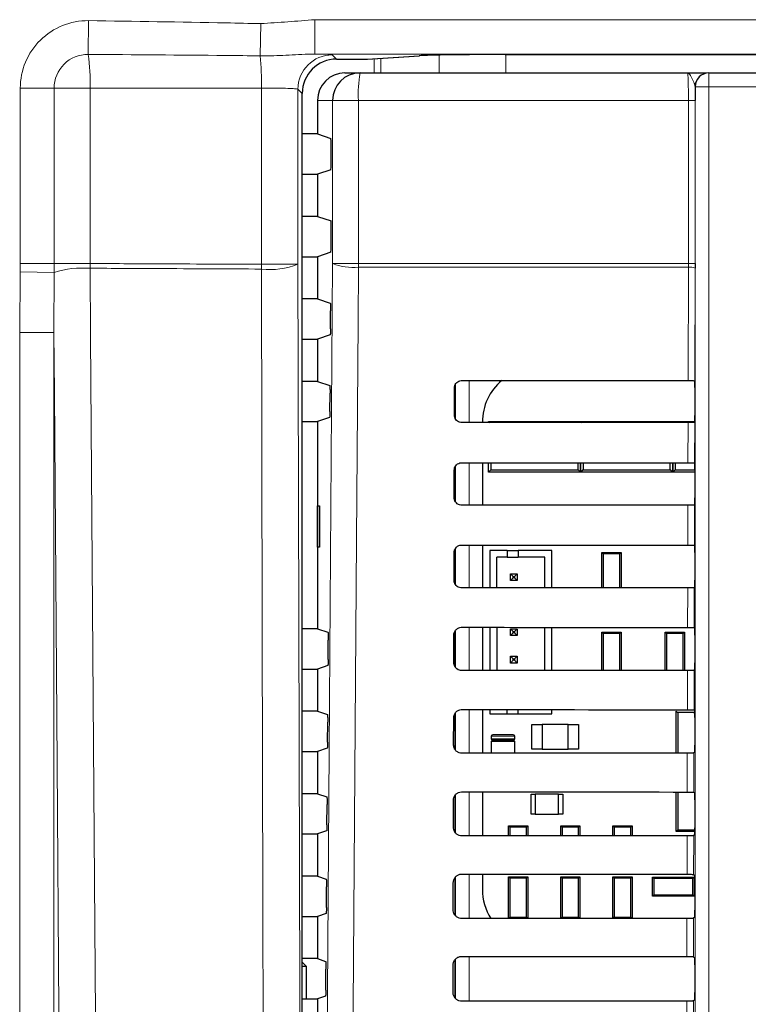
# Paper-space layout 'Blatt3' of a CAD drawing. Header units: millimetres. Extents: x 5 to 418, y 2 to 292.
# Tile 25 of 54: x 98 to 111, y 174 to 192. Entities that reach past the tile are written whole.
import ezdxf

# ---------------------------------------------------------------- set-up
doc = ezdxf.new("R2010")
doc.units = ezdxf.units.MM

psp = doc.layouts.new('Blatt3')

# ---------------------------------------------------------------- linework, layer by layer
at = {"color": 7, "linetype": 'Continuous', "lineweight": 18}
for p, q in [((99.0915, 190.9245), (99.0984, 191.539)), ((102.2167, 190.899), (102.2298, 191.4842)), ((103.2151, 191.5563), (118.582, 191.5563)), ((103.2151, 190.9314), (103.2151, 191.5563)), ((118.582, 190.9314), (103.2151, 190.9314)), ((103.5316, 190.9172), (103.6093, 190.8396)), ((105.4781, 190.5873), (105.4781, 190.9128)), ((106.6855, 190.922), (106.6855, 190.5873)), ((104.1657, 190.8396), (105.109, 190.901)), ((104.1738, 190.8398), (104.1657, 190.8396)), ((104.2907, 190.5873), (104.2907, 190.8474)), ((104.4114, 190.8553), (104.4114, 190.5873)), ((110.3823, 190.5873), (110.3823, 190.3373)), ((97.8556, 187.1216), (97.8556, 190.3101)), ((98.4701, 190.3101), (97.8556, 190.3101)), ((98.4701, 190.3101), (98.4701, 187.1216)), ((99.1261, 190.3101), (98.4701, 190.3101)), ((99.1261, 190.3101), (99.1261, 187.1216)), ((102.2427, 187.1071), (102.2427, 190.3137)), ((102.9067, 190.2923), (102.9067, 187.1071)), ((102.9844, 190.2147), (102.9067, 190.2923)), ((110.1323, 190.3373), (110.1298, 190.3373)), ((110.1323, 169.4203), (110.1323, 190.3373)), ((110.1323, 190.3373), (110.3823, 190.3373)), ((126.1409, 190.3373), (110.3823, 190.3373)), ((110.3823, 190.3373), (110.3823, 169.4203)), ((103.5365, 190.0873), (103.2616, 190.0873)), ((103.5365, 187.1207), (103.5365, 190.0873)), ((104.0073, 190.0873), (103.5365, 190.0873)), ((110.0098, 190.0873), (104.0073, 190.0873)), ((104.0073, 190.0873), (104.0073, 187.1207)), ((110.1307, 190.0873), (110.0098, 190.0873)), ((110.0098, 187.1207), (110.0098, 190.0873)), ((110.1307, 190.0873), (110.1307, 187.1207)), ((97.8449, 185.8651), (97.8543, 186.9705)), ((97.8543, 186.9705), (97.8556, 187.1216)), ((98.4698, 186.9599), (97.8543, 186.9705)), ((98.4701, 187.1216), (97.8556, 187.1216)), ((98.4701, 187.1216), (98.4698, 186.9599)), ((99.1261, 187.1216), (98.4701, 187.1216)), ((99.1267, 187.0355), (99.1261, 187.1216)), ((102.9067, 187.1071), (102.2427, 187.1071)), ((104.0073, 187.1207), (103.5365, 187.1207)), ((104.0073, 187.1207), (110.0098, 187.1207)), ((110.0097, 187.0543), (104.0075, 187.0543)), ((110.0049, 184.9916), (110.0097, 187.0543)), ((110.0097, 187.0543), (110.0098, 187.1207)), ((110.1307, 187.1207), (110.0098, 187.1207)), ((110.1306, 187.0378), (110.1258, 184.9893)), ((98.4698, 186.9599), (98.469, 185.8651)), ((97.8449, 133.6666), (97.8449, 185.8651)), ((98.469, 185.8651), (97.8449, 185.8651)), ((98.469, 185.8651), (98.469, 133.6666)), ((106.0225, 184.9944), (106.0225, 184.2285)), ((105.7726, 184.295), (105.7726, 184.9278)), ((110.0014, 183.4951), (110.0031, 184.2313)), ((110.124, 184.2335), (110.1223, 183.4929)), ((105.7726, 182.7889), (105.7726, 183.4337)), ((106.0225, 183.4979), (106.0225, 182.725)), ((109.9979, 181.9986), (109.9996, 182.7278)), ((110.1205, 182.73), (110.1188, 181.9964)), ((106.0225, 182.0014), (106.0225, 181.2215)), ((105.7726, 181.2828), (105.7726, 181.9395)), ((109.9944, 180.5021), (109.9961, 181.2243)), ((110.117, 181.2265), (110.1153, 180.4999)), ((105.7726, 179.7766), (105.7726, 180.4452)), ((106.0225, 180.5049), (106.0225, 179.7179)), ((109.9909, 179.0056), (109.9926, 179.7208)), ((110.1135, 179.723), (110.1118, 179.0034)), ((105.7726, 178.2702), (105.7726, 178.9508)), ((106.0225, 179.0084), (106.0225, 178.2144)), ((106.4241, 178.5249), (106.8491, 178.5249)), ((106.8491, 178.4749), (106.4241, 178.4749)), ((106.4241, 178.4249), (106.8491, 178.4249)), ((109.9874, 177.5091), (109.9891, 178.2173)), ((110.11, 178.2195), (110.1083, 177.5069)), ((106.0225, 177.5119), (106.0225, 176.7109)), ((105.7726, 176.7638), (105.7726, 177.4564)), ((109.9839, 176.0126), (109.9856, 176.7138)), ((110.1065, 176.7159), (110.1048, 176.0104)), ((105.7726, 175.2574), (105.7726, 175.9619)), ((106.0225, 176.0154), (106.0225, 175.2074)), ((109.9804, 174.5161), (109.982, 175.2103)), ((110.1029, 175.2124), (110.1013, 174.5139)), ((105.7726, 173.7529), (105.7726, 174.4673)), ((106.0225, 174.5189), (106.0225, 173.7039)), ((109.9769, 173.0196), (109.9785, 173.7067)), ((110.0994, 173.7089), (110.0978, 173.0174))]:
    psp.add_line(p, q, dxfattribs=at)
at = {"color": 7, "linetype": 'Continuous', "lineweight": 25}
for p, q in [((106.6786, 190.922), (128.3398, 190.922)), ((103.6093, 190.8396), (104.1657, 190.8396)), ((104.1738, 190.8398), (105.1171, 190.9013)), ((105.1171, 190.9013), (105.109, 190.901)), ((103.7623, 190.5873), (104.0358, 190.5873)), ((104.0358, 190.5873), (109.9948, 190.5873)), ((110.3797, 190.5873), (110.3823, 190.5873)), ((110.3823, 190.5873), (126.1409, 190.5873)), ((102.9844, 138.135), (102.9844, 190.2147)), ((103.2616, 190.0873), (103.2616, 189.4786)), ((103.2616, 189.4786), (102.9844, 189.4786)), ((103.2616, 189.4786), (103.5041, 189.3979)), ((103.5105, 188.9518), (103.5105, 189.2729)), ((103.5041, 188.8268), (103.2616, 188.7461)), ((102.9844, 188.7461), (103.2616, 188.7461)), ((103.2616, 188.7461), (103.2616, 187.9786)), ((103.2616, 187.9786), (102.9844, 187.9786)), ((103.2616, 187.9786), (103.5105, 187.8957)), ((103.5105, 187.4518), (103.5105, 187.8957)), ((103.5041, 187.3268), (103.2616, 187.2461)), ((102.9844, 187.2461), (103.2616, 187.2461)), ((103.2616, 187.2461), (103.2616, 186.4786)), ((110.1307, 187.1207), (110.1306, 187.0378)), ((103.2616, 186.4786), (102.9844, 186.4786)), ((103.2616, 186.4786), (103.4945, 186.401)), ((103.4986, 185.9313), (103.501, 186.2595)), ((102.9844, 185.7461), (103.2616, 185.7461)), ((103.4922, 185.8229), (103.2616, 185.7461)), ((103.2616, 185.7461), (103.2616, 184.9786)), ((103.2616, 184.9786), (102.9844, 184.9786)), ((103.2616, 184.9786), (103.484, 184.9045)), ((105.7528, 184.3623), (105.754, 184.8623)), ((105.7616, 184.9002), (105.7616, 184.3192)), ((110.1256, 184.9895), (110.1258, 184.9893)), ((110.1279, 184.8645), (110.1279, 184.3602)), ((103.488, 184.4278), (103.4904, 184.763)), ((103.4816, 184.3194), (103.2616, 184.2461)), ((102.9844, 184.2461), (103.2616, 184.2461)), ((103.2616, 184.2461), (103.2616, 180.4786)), ((106.2621, 184.2373), (106.2621, 184.2287)), ((106.3741, 184.2288), (106.3741, 184.2499)), ((106.3741, 184.2499), (106.3951, 184.2288)), ((106.3741, 184.2499), (106.8241, 184.2499)), ((106.8241, 184.2499), (107.5991, 184.2499)), ((107.5991, 184.2499), (108.0491, 184.2499)), ((108.0293, 184.2301), (108.0491, 184.2499)), ((108.0491, 184.2499), (108.0491, 184.2301)), ((108.0491, 184.2301), (108.0491, 184.2499)), ((108.0491, 184.2499), (108.0688, 184.2301)), ((108.0491, 184.2499), (108.4991, 184.2499)), ((108.4991, 184.2499), (109.2741, 184.2499)), ((109.2741, 184.2499), (109.7241, 184.2499)), ((109.7054, 184.2312), (109.7241, 184.2499)), ((109.7241, 184.2499), (109.7428, 184.2312)), ((109.7241, 184.2499), (110.1267, 184.2499)), ((109.7241, 184.2312), (109.7241, 184.2499)), ((109.7241, 184.2499), (109.7241, 184.2312)), ((110.1257, 184.2352), (110.124, 184.2335)), ((105.7616, 183.4116), (105.7616, 182.806)), ((106.2621, 183.4977), (106.2621, 182.7252)), ((106.3741, 183.3249), (106.3741, 183.4976)), ((106.4182, 183.4976), (106.4182, 183.3689)), ((108.005, 183.3689), (108.005, 183.4964)), ((108.0491, 183.4963), (108.0491, 183.3249)), ((108.0491, 183.3249), (108.0491, 183.4963)), ((108.0932, 183.4963), (108.0932, 183.3689)), ((109.68, 183.3689), (109.68, 183.4953)), ((109.7241, 183.3249), (109.7241, 183.4952)), ((109.7241, 183.4952), (109.7241, 183.3249)), ((109.7682, 183.4952), (109.7682, 183.3689)), ((110.1223, 183.4929), (110.1257, 183.4895)), ((105.7493, 182.8623), (105.7505, 183.3623)), ((106.4182, 183.3689), (106.3741, 183.3249)), ((107.0991, 183.3249), (106.3741, 183.3249)), ((106.4182, 183.3689), (108.005, 183.3689)), ((107.3241, 183.3249), (107.0991, 183.3249)), ((108.0491, 183.3249), (107.3241, 183.3249)), ((108.0491, 183.3249), (108.005, 183.3689)), ((108.0932, 183.3689), (108.0491, 183.3249)), ((108.7741, 183.3249), (108.0491, 183.3249)), ((108.0932, 183.3689), (109.68, 183.3689)), ((108.9991, 183.3249), (108.7741, 183.3249)), ((109.7241, 183.3249), (108.9991, 183.3249)), ((109.7241, 183.3249), (109.68, 183.3689)), ((109.7682, 183.3689), (109.7241, 183.3249)), ((110.1279, 183.3249), (109.7241, 183.3249)), ((109.7682, 183.3689), (110.1279, 183.3689)), ((110.1279, 183.3645), (110.1279, 182.8602)), ((103.2629, 182.7124), (103.3009, 182.713)), ((103.2629, 181.9623), (103.2629, 182.7124)), ((103.3009, 182.713), (103.3009, 181.9617)), ((110.1257, 182.7352), (110.1205, 182.73)), ((103.3009, 181.9617), (103.2629, 181.9623)), ((106.2621, 182.0012), (106.2621, 181.2217)), ((110.1188, 181.9964), (110.1257, 181.9895)), ((105.7458, 181.3623), (105.747, 181.8623)), ((105.7616, 181.9226), (105.7616, 181.299)), ((106.7099, 181.9043), (106.3974, 181.9043)), ((106.3974, 181.9043), (106.3974, 181.2218)), ((106.5224, 181.2219), (106.5224, 181.7793)), ((106.7099, 181.7793), (106.5224, 181.7793)), ((106.7099, 181.9043), (106.7099, 181.7793)), ((106.7099, 181.9043), (106.9099, 181.9043)), ((106.7099, 181.7793), (106.9099, 181.7793)), ((106.9099, 181.9043), (106.9099, 181.7793)), ((107.5224, 181.9043), (106.9099, 181.9043)), ((107.3974, 181.7793), (106.9099, 181.7793)), ((107.3974, 181.2226), (107.3974, 181.7793)), ((107.5224, 181.2227), (107.5224, 181.9043)), ((108.4608, 181.8431), (108.4366, 181.8674)), ((108.4366, 181.8674), (108.7866, 181.8674)), ((108.4366, 181.2233), (108.4366, 181.8674)), ((108.7624, 181.8431), (108.4608, 181.8431)), ((108.4608, 181.8431), (108.4608, 181.2233)), ((108.7866, 181.8674), (108.7624, 181.8431)), ((108.7624, 181.2235), (108.7624, 181.8431)), ((108.7866, 181.8674), (108.7866, 181.2236)), ((110.1279, 181.8645), (110.1279, 181.3602)), ((106.7724, 181.3543), (106.7724, 181.4793)), ((106.7724, 181.4793), (106.8224, 181.4293)), ((106.7724, 181.4793), (106.8974, 181.4793)), ((106.8224, 181.4043), (106.8224, 181.4293)), ((106.8224, 181.4293), (106.8474, 181.4293)), ((106.8974, 181.4793), (106.8474, 181.4293)), ((106.8474, 181.4293), (106.8474, 181.4043)), ((106.8974, 181.4793), (106.8974, 181.3543)), ((106.7724, 181.3543), (106.8224, 181.4043)), ((106.8974, 181.3543), (106.7724, 181.3543)), ((106.8474, 181.4043), (106.8224, 181.4043)), ((106.8974, 181.3543), (106.8474, 181.4043)), ((110.1257, 181.2352), (110.117, 181.2265)), ((103.2616, 180.4786), (102.9844, 180.4786)), ((103.2616, 180.4786), (103.4524, 180.4151)), ((105.7423, 179.8623), (105.7435, 180.3623)), ((105.7616, 180.431), (105.7616, 179.7929)), ((106.2621, 180.5047), (106.2621, 179.7181)), ((106.3974, 180.5046), (106.3974, 179.7183)), ((106.5224, 180.5045), (106.5224, 179.7184)), ((106.7724, 180.4793), (106.8224, 180.4293)), ((106.7724, 180.4793), (106.8974, 180.4793)), ((106.7724, 180.3543), (106.7724, 180.4793)), ((106.7724, 180.3543), (106.8224, 180.4043)), ((106.8974, 180.3543), (106.7724, 180.3543)), ((106.8224, 180.4293), (106.8474, 180.4293)), ((106.8224, 180.4043), (106.8224, 180.4293)), ((106.8474, 180.4043), (106.8224, 180.4043)), ((106.8974, 180.4793), (106.8474, 180.4293)), ((106.8474, 180.4293), (106.8474, 180.4043)), ((106.8974, 180.3543), (106.8474, 180.4043)), ((106.8974, 180.4793), (106.8974, 180.3543)), ((107.3974, 179.7191), (107.3974, 180.5038)), ((107.5224, 179.7192), (107.5224, 180.5037)), ((108.4608, 180.3931), (108.4366, 180.4174)), ((108.4366, 180.4174), (108.7866, 180.4174)), ((108.4366, 179.7198), (108.4366, 180.4174)), ((108.4608, 180.3931), (108.4608, 179.7198)), ((108.7624, 180.3931), (108.4608, 180.3931)), ((108.7866, 180.4174), (108.7624, 180.3931)), ((108.7624, 179.72), (108.7624, 180.3931)), ((108.7866, 180.4174), (108.7866, 179.7201)), ((109.6108, 180.3931), (109.5866, 180.4174)), ((109.5866, 180.4174), (109.9366, 180.4174)), ((109.5866, 179.7206), (109.5866, 180.4174)), ((109.9124, 180.3931), (109.6108, 180.3931)), ((109.6108, 180.3931), (109.6108, 179.7206)), ((109.9366, 180.4174), (109.9124, 180.3931)), ((109.9124, 179.7208), (109.9124, 180.3931)), ((109.9366, 180.4174), (109.9366, 179.7208)), ((110.1153, 180.4999), (110.1257, 180.4895)), ((110.1279, 180.3645), (110.1279, 179.8602)), ((103.4563, 179.9172), (103.4588, 180.2735)), ((103.4499, 179.8088), (103.2616, 179.7461)), ((106.7724, 179.9793), (106.8224, 179.9293)), ((106.7724, 179.8543), (106.7724, 179.9793)), ((106.7724, 179.9793), (106.8974, 179.9793)), ((106.7724, 179.8543), (106.8224, 179.9043)), ((106.8974, 179.8543), (106.7724, 179.8543)), ((106.8224, 179.9043), (106.8224, 179.9293)), ((106.8224, 179.9293), (106.8474, 179.9293)), ((106.8474, 179.9043), (106.8224, 179.9043)), ((106.8974, 179.9793), (106.8474, 179.9293)), ((106.8474, 179.9293), (106.8474, 179.9043)), ((106.8974, 179.8543), (106.8474, 179.9043)), ((106.8974, 179.9793), (106.8974, 179.8543)), ((102.9844, 179.7461), (103.2616, 179.7461)), ((103.2616, 179.7461), (103.2616, 178.9786)), ((110.1257, 179.7352), (110.1135, 179.723)), ((103.2616, 178.9786), (102.9844, 178.9786)), ((103.2616, 178.9786), (103.4418, 178.9186)), ((105.7616, 178.9368), (105.7616, 178.2867)), ((106.2621, 179.0082), (106.2621, 178.2146)), ((106.3974, 179.0081), (106.3974, 178.9293)), ((106.3974, 178.9293), (106.7099, 178.9293)), ((106.7099, 178.9293), (106.7099, 179.0078)), ((106.7099, 178.9293), (106.9099, 178.9293)), ((106.9099, 178.9293), (106.9099, 179.0077)), ((106.9099, 178.9293), (107.5224, 178.9293)), ((107.5224, 178.9293), (107.5224, 179.0072)), ((109.7866, 178.2172), (109.7866, 178.9811)), ((109.7866, 178.9811), (109.8141, 178.9535)), ((109.8141, 178.9535), (109.8141, 178.2172)), ((110.1216, 178.9535), (109.8141, 178.9535)), ((110.1118, 179.0034), (110.1257, 178.9895)), ((110.1277, 178.909), (110.1216, 178.9535)), ((110.1222, 178.9681), (110.1269, 178.9681)), ((103.4457, 178.4137), (103.4482, 178.777)), ((105.7388, 178.3623), (105.7399, 178.8623)), ((107.1616, 178.7374), (107.3516, 178.7374)), ((107.1616, 178.2874), (107.1616, 178.7374)), ((107.8216, 178.7374), (107.3516, 178.7374)), ((107.3516, 178.7374), (107.3516, 178.2874)), ((107.8216, 178.2874), (107.8216, 178.7374)), ((107.8216, 178.7374), (108.0116, 178.7374)), ((108.0116, 178.7374), (108.0116, 178.2874)), ((110.1279, 178.8645), (110.1279, 178.3602)), ((106.8241, 178.5499), (106.4491, 178.5499)), ((106.4241, 178.5249), (106.4241, 178.4749)), ((106.4241, 178.4249), (106.4241, 178.2148)), ((106.8241, 178.4499), (106.4491, 178.4499)), ((106.4491, 178.4499), (106.8241, 178.4499)), ((106.8491, 178.4749), (106.8491, 178.5249)), ((106.8491, 178.2151), (106.8491, 178.4249)), ((102.9844, 178.2461), (103.2616, 178.2461)), ((103.4393, 178.3052), (103.2616, 178.2461)), ((103.2616, 178.2461), (103.2616, 177.4786)), ((107.3516, 178.2874), (107.1616, 178.2874)), ((107.3516, 178.2874), (107.8216, 178.2874)), ((108.0116, 178.2874), (107.8216, 178.2874)), ((110.1257, 178.2352), (110.11, 178.2195)), ((103.2616, 177.4786), (102.9844, 177.4786)), ((103.2616, 177.4786), (103.4313, 177.4221)), ((106.2621, 177.5117), (106.2621, 176.7111)), ((109.7866, 176.7936), (109.7866, 177.5092)), ((109.8141, 177.5092), (109.8141, 176.8212)), ((110.1083, 177.5069), (110.1257, 177.4895)), ((105.7353, 176.8623), (105.7364, 177.3623)), ((105.7616, 177.4425), (105.7616, 176.7805)), ((107.1491, 177.4686), (107.2241, 177.4686)), ((107.1491, 177.1061), (107.1491, 177.4686)), ((107.6491, 177.4686), (107.2241, 177.4686)), ((107.2241, 177.4686), (107.2241, 177.1061)), ((107.6491, 177.1061), (107.6491, 177.4686)), ((107.6491, 177.4686), (107.7241, 177.4686)), ((107.7241, 177.4686), (107.7241, 177.1061)), ((110.1279, 177.3645), (110.1279, 176.8602)), ((103.4351, 176.9101), (103.4377, 177.2805)), ((107.2241, 177.1061), (107.1491, 177.1061)), ((107.2241, 177.1061), (107.6491, 177.1061)), ((107.7241, 177.1061), (107.6491, 177.1061)), ((103.4287, 176.8017), (103.2616, 176.7461)), ((106.7608, 176.8681), (106.7366, 176.8924)), ((106.7366, 176.8924), (107.0866, 176.8924)), ((106.7366, 176.7115), (106.7366, 176.8924)), ((107.0624, 176.8681), (106.7608, 176.8681)), ((106.7608, 176.8681), (106.7608, 176.7115)), ((107.0866, 176.8924), (107.0624, 176.8681)), ((107.0624, 176.7118), (107.0624, 176.8681)), ((107.0866, 176.8924), (107.0866, 176.7118)), ((107.6866, 176.7122), (107.6866, 176.8924)), ((107.7108, 176.8681), (107.6866, 176.8924)), ((107.6866, 176.8924), (108.0366, 176.8924)), ((107.7108, 176.8681), (107.7108, 176.7123)), ((108.0124, 176.8681), (107.7108, 176.8681)), ((108.0366, 176.8924), (108.0124, 176.8681)), ((108.0124, 176.7125), (108.0124, 176.8681)), ((108.0366, 176.8924), (108.0366, 176.7125)), ((108.6608, 176.8681), (108.6366, 176.8924)), ((108.6366, 176.8924), (108.9866, 176.8924)), ((108.6366, 176.7129), (108.6366, 176.8924)), ((108.6608, 176.8681), (108.6608, 176.7129)), ((108.9624, 176.8681), (108.6608, 176.8681)), ((108.9866, 176.8924), (108.9624, 176.8681)), ((108.9624, 176.7131), (108.9624, 176.8681)), ((108.9866, 176.8924), (108.9866, 176.7132)), ((109.8141, 176.8212), (109.7866, 176.7936)), ((110.1275, 176.7936), (109.7866, 176.7936)), ((109.8141, 176.8212), (110.1278, 176.8212)), ((102.9844, 176.7461), (103.2616, 176.7461)), ((103.2616, 176.7461), (103.2616, 175.9786)), ((110.1257, 176.7352), (110.1065, 176.7159)), ((103.2616, 175.9786), (102.9844, 175.9786)), ((103.2616, 175.9786), (103.4207, 175.9256)), ((105.7317, 175.3623), (105.7329, 175.8623)), ((105.7616, 175.9481), (105.7616, 175.2742)), ((106.2621, 176.0152), (106.2621, 175.7373)), ((106.7366, 175.208), (106.7366, 175.9674)), ((106.7608, 175.9431), (106.7366, 175.9674)), ((106.7366, 175.9674), (107.0866, 175.9674)), ((106.7608, 175.9431), (106.7608, 175.2316)), ((107.0624, 175.9431), (106.7608, 175.9431)), ((107.0866, 175.9674), (107.0624, 175.9431)), ((107.0624, 175.2316), (107.0624, 175.9431)), ((107.0866, 175.9674), (107.0866, 175.2083)), ((107.6866, 175.2087), (107.6866, 175.9674)), ((107.7108, 175.9431), (107.6866, 175.9674)), ((107.6866, 175.9674), (108.0366, 175.9674)), ((107.7108, 175.9431), (107.7108, 175.2316)), ((108.0124, 175.9431), (107.7108, 175.9431)), ((108.0366, 175.9674), (108.0124, 175.9431)), ((108.0124, 175.2316), (108.0124, 175.9431)), ((108.0366, 175.9674), (108.0366, 175.209)), ((108.6366, 175.2094), (108.6366, 175.9674)), ((108.6608, 175.9431), (108.6366, 175.9674)), ((108.6366, 175.9674), (108.9866, 175.9674)), ((108.6608, 175.9431), (108.6608, 175.2316)), ((108.9624, 175.9431), (108.6608, 175.9431)), ((108.9866, 175.9674), (108.9624, 175.9431)), ((108.9624, 175.2316), (108.9624, 175.9431)), ((108.9866, 175.9674), (108.9866, 175.2096)), ((109.3566, 175.9624), (109.3808, 175.9381)), ((109.3566, 175.6124), (109.3566, 175.9624)), ((109.3566, 175.9624), (110.1166, 175.9624)), ((109.3808, 175.9381), (109.3808, 175.6366)), ((110.0923, 175.9381), (109.3808, 175.9381)), ((110.0923, 175.9381), (110.1166, 175.9624)), ((110.0923, 175.6366), (110.0923, 175.9381)), ((110.1048, 176.0104), (110.1257, 175.9895)), ((110.1166, 175.9624), (110.1166, 175.6124)), ((110.1279, 175.8645), (110.1279, 175.3602)), ((103.4245, 175.4066), (103.4271, 175.784)), ((109.3808, 175.6366), (109.3566, 175.6124)), ((110.1166, 175.6124), (109.3566, 175.6124)), ((109.3808, 175.6366), (110.0923, 175.6366)), ((110.1166, 175.6124), (110.0923, 175.6366)), ((102.9844, 175.2461), (103.2616, 175.2461)), ((103.4181, 175.2982), (103.2616, 175.2461)), ((103.2616, 175.2461), (103.2616, 174.4786)), ((106.7372, 175.208), (106.7608, 175.2316)), ((106.7608, 175.2316), (107.0624, 175.2316)), ((107.0624, 175.2316), (107.0857, 175.2083)), ((107.688, 175.2087), (107.7108, 175.2316)), ((107.7108, 175.2316), (108.0124, 175.2316)), ((108.0124, 175.2316), (108.035, 175.209)), ((108.6387, 175.2094), (108.6608, 175.2316)), ((108.6608, 175.2316), (108.9624, 175.2316)), ((108.9624, 175.2316), (108.9843, 175.2096)), ((110.1257, 175.2352), (110.1029, 175.2124)), ((103.2616, 174.4786), (102.9844, 174.4786)), ((103.2616, 174.4786), (103.4102, 174.4291)), ((105.7616, 174.4537), (105.7616, 173.7678)), ((110.1013, 174.5139), (110.1257, 174.4895)), ((103.0634, 174.3373), (102.9844, 174.4163)), ((103.0634, 174.3373), (102.9844, 174.3373)), ((103.0634, 173.7461), (103.0634, 174.3373)), ((103.4139, 173.9031), (103.4166, 174.2876)), ((105.7282, 173.8623), (105.7294, 174.3623)), ((110.1279, 174.3645), (110.1279, 173.8602)), ((102.9844, 173.7461), (103.2616, 173.7461)), ((103.4075, 173.7947), (103.2616, 173.7461)), ((103.2616, 173.7461), (103.2616, 172.9786)), ((110.1257, 173.7352), (110.0994, 173.7089))]:
    psp.add_line(p, q, dxfattribs=at)
at = {"color": 7, "linetype": 'Continuous', "lineweight": 18, "flags": 128}
for points in [[(99.1267, 187.0355), (99.1357, 185.7974), (99.1719, 180.8452), (99.208, 175.8929), (99.2557, 169.359)], [(102.2858, 169.3418), (102.2828, 170.5798), (102.2707, 175.532), (102.2586, 180.4842), (102.2427, 187.021)], [(102.9067, 187.1071), (102.9116, 185.1137), (102.928, 178.3675), (102.9389, 173.87), (102.9497, 169.4279)], [(103.4119, 169.4299), (103.4742, 178.2721), (103.5365, 187.1207)], [(104.0075, 187.0543), (104.0005, 186.0633), (103.9725, 182.099), (103.8824, 169.3636)], [(98.5898, 169.2729), (98.5589, 173.5239), (98.5261, 178.0214), (98.477, 184.7678), (98.469, 185.8651)]]:
    psp.add_lwpolyline(points, dxfattribs=at)
at = {"color": 7, "linetype": 'Continuous', "lineweight": 18}
for centre, radius, start, end in [((99.0846, 190.3101), 1.229, 89.36035, 180), ((99.0846, 190.3101), 0.6145, 89.36035, 180), ((95.6746, 190.4241), 3.4534, 358.10741, 8.33198), ((103.5318, 190.2921), 0.6251, 90.02044, 179.97956), ((97.4525, 190.3939), 4.7908, 359.04108, 6.05175), ((106.221, 190.2119), 2.2172, 170.252, 183.22138), ((99.0005, 185.2399), 1.8001, 85.98019, 107.14809), ((112.1438, 187.064), 9.9012, 179.75075, 180.24925), ((102.4065, 188.3603), 1.3493, 263.02558, 291.75788), ((103.9127, 188.087), 1.037, 248.72712, 275.24722), ((112.7075, 187.1205), 8.7002, 179.99924, 180.43593), ((110.0374, 186.8071), 0.2488, 67.99669, 96.38698)]:
    psp.add_arc(centre, radius, start, end, dxfattribs=at)
at = {"color": 7, "linetype": 'Continuous', "lineweight": 25}
for centre, radius, start, end in [((104.1657, 190.9646), 0.125, 270, 273.72716), ((104.0361, 190.0877), 0.4997, 90.03932, 180.03926), ((110.3798, 190.3374), 0.25, 90.00436, 180.00436), ((110.3823, 190.3374), 0.25, 90.00436, 180.00436), ((107.2533, 184.2373), 0.9913, 130.24926, 180), ((110.2866, 178.9535), 0.165, 174.94204, 180), ((106.4491, 178.5249), 0.025, 90, 180), ((106.8241, 178.5249), 0.025, 0, 90), ((106.4491, 178.4749), 0.025, 180, 270), ((106.4491, 178.4249), 0.025, 90, 180), ((106.8241, 178.4749), 0.025, 270, 0), ((106.8241, 178.4249), 0.025, 0, 90), ((107.2533, 175.7373), 0.9913, 180, 212.29556)]:
    psp.add_arc(centre, radius, start, end, dxfattribs=at)
for centre, major_axis, ratio, start_param, end_param in [((106.6786, 190.8937), (1.625, 0), 0.0174551, 1.5707963, 2.8797933), ((103.6095, 190.2144), (0.4421, -0.4421), 0.9995737, 2.3563468, 3.9268385), ((103.7623, 190.0873), (-0.5007, 0), 0.9986295, 4.712389, 6.2831853), ((103.504, 189.2729), (0, 0.125), 0.0524078, 4.712389, 6.265732), ((103.504, 188.9518), (0, 0.125), 0.0524078, 3.1590459, 4.712389), ((103.504, 187.4518), (0, 0.125), 0.0524078, 3.1590459, 4.712389), ((118.2616, 189.3583), (250.3032, 0), 0.0174551, 4.6629288, 4.6793961), ((110.1257, 184.8645), (0, 0.125), 0.0174551, 4.712389, 6.2302814), ((110.1257, 184.3602), (0, 0.125), 0.0174551, 3.1590459, 4.712389), ((118.2616, 179.8868), (249.0359, 0), 0.0174551, 1.6039642, 1.6205084), ((118.2616, 187.8583), (250.1025, 0), 0.0174551, 4.662889, 4.6793557), ((110.1257, 183.3645), (0, 0.125), 0.0174551, 4.712389, 6.265732), ((110.1257, 182.8602), (0, 0.125), 0.0174551, 3.1590459, 4.712389), ((118.2616, 178.3868), (248.8352, 0), 0.0174551, 1.6040051, 1.6205486), ((118.2616, 186.3582), (249.9018, 0), 0.0174551, 4.6628493, 4.6793152), ((110.1257, 181.8645), (0, 0.125), 0.0174551, 4.712389, 6.265732), ((110.1257, 181.3602), (0, 0.125), 0.0174551, 3.1590459, 4.712389), ((118.2616, 176.8868), (248.6345, 0), 0.0174551, 1.6040461, 1.6205888), ((118.2616, 184.8582), (249.7011, 0), 0.0174551, 4.6628094, 4.6792746), ((110.1257, 180.3645), (0, 0.125), 0.0174551, 4.712389, 6.265732), ((110.1257, 179.8602), (0, 0.125), 0.0174551, 3.1590459, 4.712389), ((118.2616, 175.3868), (248.4338, 0), 0.0174551, 1.6040871, 1.620629), ((118.2616, 183.3582), (249.5004, 0), 0.0174551, 4.6627695, 4.6792339), ((110.1257, 178.8645), (0, 0.125), 0.0174551, 4.712389, 6.265732), ((118.2616, 173.8868), (248.233, 0), 0.0174551, 1.6041282, 1.6206693), ((110.1257, 178.3602), (0, 0.125), 0.0174551, 3.1590459, 4.712389), ((118.2616, 181.8582), (249.2996, 0), 0.0174551, 4.6627295, 4.6791932), ((110.1257, 177.3645), (0, 0.125), 0.0174551, 4.712389, 6.265732), ((110.1257, 176.8602), (0, 0.125), 0.0174551, 3.1590459, 4.712389), ((118.2616, 172.3867), (248.0323, 0), 0.0174551, 1.6041693, 1.6207097), ((118.2616, 180.3582), (249.0989, 0), 0.0174551, 4.6626895, 4.6791524), ((110.1257, 175.8645), (0, 0.125), 0.0174551, 4.712389, 6.265732), ((110.1257, 175.3602), (0, 0.125), 0.0174551, 3.1590459, 4.712389), ((118.2616, 170.8867), (247.8316, 0), 0.0174551, 1.6042105, 1.6207502), ((118.2616, 178.8582), (248.8982, 0), 0.0174551, 4.6626494, 4.6791115), ((110.1257, 174.3645), (0, 0.125), 0.0174551, 4.712389, 6.265732), ((110.1257, 173.8602), (0, 0.125), 0.0174551, 3.1590459, 4.712389), ((118.2616, 169.3867), (247.6309, 0), 0.0174551, 1.6042518, 1.6207907)]:
    psp.add_ellipse(centre, major_axis=major_axis, ratio=ratio, start_param=start_param, end_param=end_param, dxfattribs=at)
at = {"color": 7, "linetype": 'Continuous', "lineweight": 18}
for points, knots in [([(99.0984, 191.539), (99.9316, 191.527), (100.9755, 191.5119), (102.0192, 191.4889), (102.2298, 191.4842)], [0, 0, 0, 0, 0.798254, 1, 1, 1, 1]), ([(102.2298, 191.4842), (102.394, 191.4948), (102.7227, 191.5159), (103.0509, 191.5428), (103.2151, 191.5563)], [0, 0, 0, 0, 0.4997166, 1, 1, 1, 1]), ([(102.2167, 190.899), (102.0064, 190.9012), (100.9646, 190.9121), (99.9229, 190.919), (99.0915, 190.9245)], [0, 0, 0, 0, 0.20187204, 1, 1, 1, 1]), ([(103.2151, 190.9314), (103.1361, 190.9296), (102.9804, 190.9262), (102.7504, 190.911), (102.5287, 190.9017), (102.3514, 190.8984), (102.2496, 190.8988), (102.2167, 190.899)], [0, 0, 0, 0, 0.2445134, 0.4818115, 0.7027604, 0.9038929, 1, 1, 1, 1]), ([(103.5316, 190.9172), (103.5209, 190.9192), (103.4966, 190.9235), (103.3611, 190.9283), (103.2434, 190.9308), (103.2151, 190.9314)], [0, 0, 0, 0, 0.3755747, 0.8498629, 1, 1, 1, 1]), ([(110.0098, 190.0873), (110.0097, 190.1435), (110.0093, 190.2558), (110.0067, 190.4056), (110.0029, 190.5186), (109.9987, 190.5787), (109.9959, 190.5849), (109.9948, 190.5873)], [0, 0, 0, 0, 0.21427962, 0.42858664, 0.64306619, 0.85785142, 1, 1, 1, 1]), ([(110.1298, 190.3373), (110.1257, 190.3572), (110.1152, 190.4086), (110.0692, 190.5077), (110.0303, 190.5746), (110.0044, 190.5873), (109.995, 190.5873), (109.9948, 190.5873)], [0, 0, 0, 0, 0.1744978, 0.4524056, 0.7988385, 0.996423, 1, 1, 1, 1]), ([(102.2427, 190.3137), (101.7268, 190.3131), (100.6877, 190.3119), (99.649, 190.3107), (99.1261, 190.3101)], [0, 0, 0, 0, 0.4965475, 1, 1, 1, 1]), ([(102.9067, 190.2923), (102.9014, 190.2943), (102.8893, 190.2986), (102.7989, 190.3049), (102.648, 190.3101), (102.4544, 190.3135), (102.3132, 190.3136), (102.2427, 190.3137)], [0, 0, 0, 0, 0.1653091, 0.3740509, 0.5827338, 0.7913749, 1, 1, 1, 1]), ([(99.1261, 187.1216), (99.5338, 187.1197), (100.5726, 187.1147), (101.6115, 187.11), (102.2427, 187.1071)], [0, 0, 0, 0, 0.3925171, 1, 1, 1, 1]), ([(102.2427, 187.021), (101.6115, 187.0239), (100.5728, 187.0286), (99.5342, 187.0336), (99.1267, 187.0355)], [0, 0, 0, 0, 0.6076049, 1, 1, 1, 1])]:
    psp.add_open_spline(points, degree=3, knots=knots, dxfattribs=at)
at = {"color": 7, "linetype": 'Continuous', "lineweight": 25}
for points, knots in [([(109.9948, 190.5873), (109.9953, 190.5873), (110.0741, 190.5873), (110.2019, 190.5873), (110.3242, 190.5873), (110.3401, 190.5873), (110.3412, 190.5873)], [0, 0, 0, 0, 0.0036444, 0.5669873, 0.9718875, 1, 1, 1, 1]), ([(110.1298, 190.3373), (110.1299, 190.323), (110.1305, 190.2439), (110.1306, 190.1578), (110.1307, 190.0873)], [0, 0, 0, 0, 0.181685, 1, 1, 1, 1]), ([(103.4945, 186.401), (103.4953, 186.3994), (103.4968, 186.3961), (103.4987, 186.3737), (103.5002, 186.3412), (103.501, 186.3013), (103.501, 186.2733), (103.501, 186.2595)], [0, 0, 0, 0, 0.2016526, 0.4033255, 0.6044083, 0.8042902, 1, 1, 1, 1]), ([(103.4986, 185.9313), (103.4985, 185.9176), (103.4981, 185.8902), (103.4968, 185.8561), (103.4949, 185.8321), (103.4933, 185.8237), (103.4924, 185.823), (103.4922, 185.8229)], [0, 0, 0, 0, 0.2359147, 0.471797, 0.7085457, 0.9467446, 1, 1, 1, 1]), ([(105.754, 184.8623), (105.7542, 184.8682), (105.7551, 184.889), (105.7665, 184.9238), (105.7938, 184.9604), (105.832, 184.9856), (105.865, 184.994), (105.8833, 184.9945), (105.8866, 184.9945)], [0, 0, 0, 0, 0.0850535, 0.3019905, 0.5196115, 0.7367694, 0.9522337, 1, 1, 1, 1]), ([(103.484, 184.9045), (103.4847, 184.9029), (103.4862, 184.8996), (103.4882, 184.8772), (103.4896, 184.8447), (103.4905, 184.8048), (103.4904, 184.7768), (103.4904, 184.763)], [0, 0, 0, 0, 0.2016552, 0.4033307, 0.6044153, 0.8042968, 1, 1, 1, 1]), ([(110.0049, 184.9916), (110.0188, 184.9915), (110.0467, 184.9915), (110.0833, 184.9911), (110.1106, 184.9905), (110.1232, 184.9899), (110.1251, 184.9896), (110.1256, 184.9895)], [0, 0, 0, 0, 0.225254, 0.4504807, 0.6764687, 0.9039241, 1, 1, 1, 1]), ([(103.488, 184.4278), (103.4879, 184.4141), (103.4875, 184.3867), (103.4862, 184.3525), (103.4843, 184.3286), (103.4827, 184.3202), (103.4818, 184.3195), (103.4816, 184.3194)], [0, 0, 0, 0, 0.23591216, 0.47179193, 0.70853945, 0.94673944, 1, 1, 1, 1]), ([(105.8866, 184.2284), (105.8809, 184.2286), (105.8603, 184.2294), (105.8257, 184.2403), (105.789, 184.2669), (105.7633, 184.3041), (105.7536, 184.3379), (105.753, 184.3576), (105.7528, 184.3623)], [0, 0, 0, 0, 0.0819832, 0.2941466, 0.5056511, 0.7175519, 0.931033, 1, 1, 1, 1]), ([(110.124, 184.2335), (110.1224, 184.2333), (110.1191, 184.2328), (110.0965, 184.2321), (110.0638, 184.2316), (110.0304, 184.2314), (110.0098, 184.2314), (110.0031, 184.2313)], [0, 0, 0, 0, 0.2249122, 0.4498651, 0.6736204, 0.8949376, 1, 1, 1, 1]), ([(105.7505, 183.3623), (105.7508, 183.3686), (105.7517, 183.3902), (105.7636, 183.4261), (105.7919, 183.4635), (105.8313, 183.4892), (105.8649, 183.4976), (105.8834, 183.498), (105.8866, 183.498)], [0, 0, 0, 0, 0.0885369, 0.3054942, 0.5231207, 0.7402623, 0.9556958, 1, 1, 1, 1]), ([(110.0014, 183.4951), (110.0153, 183.495), (110.0432, 183.495), (110.0798, 183.4946), (110.1071, 183.494), (110.1203, 183.4934), (110.1218, 183.493), (110.1223, 183.4929)], [0, 0, 0, 0, 0.2200079, 0.4399891, 0.6607138, 0.8828719, 1, 1, 1, 1]), ([(105.8866, 182.7249), (105.8805, 182.7251), (105.8591, 182.726), (105.8234, 182.7374), (105.786, 182.7649), (105.7598, 182.8033), (105.75, 182.8378), (105.7494, 182.8577), (105.7493, 182.8623)], [0, 0, 0, 0, 0.0853594, 0.2975052, 0.5090059, 0.7209231, 0.9344343, 1, 1, 1, 1]), ([(110.1205, 182.73), (110.1189, 182.7298), (110.1156, 182.7293), (110.093, 182.7286), (110.0603, 182.7281), (110.0269, 182.7279), (110.0063, 182.7278), (109.9996, 182.7278)], [0, 0, 0, 0, 0.2249182, 0.4498771, 0.6736383, 0.8949613, 1, 1, 1, 1]), ([(105.747, 181.8623), (105.7473, 181.869), (105.7483, 181.8914), (105.7608, 181.9284), (105.79, 181.9666), (105.8305, 181.9927), (105.8649, 182.0011), (105.8836, 182.0015), (105.8866, 182.0015)], [0, 0, 0, 0, 0.0918409, 0.3088174, 0.5264491, 0.7435751, 0.9589796, 1, 1, 1, 1]), ([(109.9979, 181.9986), (110.0118, 181.9985), (110.0397, 181.9985), (110.0763, 181.9981), (110.1036, 181.9975), (110.1168, 181.9969), (110.1183, 181.9965), (110.1188, 181.9964)], [0, 0, 0, 0, 0.2200138, 0.4400009, 0.6607316, 0.8828958, 1, 1, 1, 1]), ([(105.8866, 181.2213), (105.8801, 181.2216), (105.8579, 181.2225), (105.8211, 181.2345), (105.7829, 181.2629), (105.7562, 181.3024), (105.7465, 181.3376), (105.7459, 181.3578), (105.7458, 181.3623)], [0, 0, 0, 0, 0.0885636, 0.3006931, 0.5121907, 0.724124, 0.9376639, 1, 1, 1, 1]), ([(110.117, 181.2265), (110.1153, 181.2262), (110.112, 181.2257), (110.0894, 181.2251), (110.0567, 181.2246), (110.0234, 181.2244), (110.0027, 181.2243), (109.9961, 181.2243)], [0, 0, 0, 0, 0.2249241, 0.449889, 0.6736562, 0.8949851, 1, 1, 1, 1]), ([(103.4524, 180.4151), (103.4531, 180.4134), (103.4546, 180.4102), (103.4565, 180.3877), (103.458, 180.3553), (103.4589, 180.3153), (103.4588, 180.2874), (103.4588, 180.2735)], [0, 0, 0, 0, 0.20166302, 0.40334649, 0.60443607, 0.80431676, 1, 1, 1, 1]), ([(105.7435, 180.3623), (105.7438, 180.3694), (105.7449, 180.3926), (105.758, 180.4307), (105.7881, 180.4697), (105.8298, 180.4963), (105.8648, 180.5046), (105.8838, 180.505), (105.8866, 180.505)], [0, 0, 0, 0, 0.09497923, 0.31197387, 0.5296104, 0.74672165, 0.96209856, 1, 1, 1, 1]), ([(109.9944, 180.5021), (110.0083, 180.502), (110.0362, 180.502), (110.0728, 180.5016), (110.1001, 180.501), (110.1133, 180.5004), (110.1148, 180.5), (110.1153, 180.4999)], [0, 0, 0, 0, 0.2200197, 0.4400127, 0.6607494, 0.8829196, 1, 1, 1, 1]), ([(103.4563, 179.9172), (103.4561, 179.9035), (103.4558, 179.8761), (103.4544, 179.8419), (103.4525, 179.818), (103.4509, 179.8096), (103.45, 179.8089), (103.4499, 179.8088)], [0, 0, 0, 0, 0.2359045, 0.4717765, 0.7085205, 0.946724, 1, 1, 1, 1]), ([(105.8866, 179.7178), (105.8797, 179.7181), (105.8567, 179.7191), (105.8189, 179.7317), (105.7798, 179.761), (105.7527, 179.8015), (105.7429, 179.8375), (105.7424, 179.8579), (105.7423, 179.8623)], [0, 0, 0, 0, 0.0916086, 0.3037232, 0.5152183, 0.7271671, 0.9407346, 1, 1, 1, 1]), ([(110.1135, 179.723), (110.1118, 179.7227), (110.1085, 179.7222), (110.0859, 179.7216), (110.0532, 179.7211), (110.0199, 179.7208), (109.9992, 179.7208), (109.9926, 179.7208)], [0, 0, 0, 0, 0.2249301, 0.449901, 0.6736741, 0.8950089, 1, 1, 1, 1]), ([(103.4418, 178.9186), (103.4426, 178.917), (103.444, 178.9137), (103.446, 178.8913), (103.4475, 178.8588), (103.4483, 178.8188), (103.4483, 178.7909), (103.4482, 178.777)], [0, 0, 0, 0, 0.20166565, 0.40335178, 0.60444305, 0.80432344, 1, 1, 1, 1]), ([(105.7399, 178.8623), (105.7403, 178.8698), (105.7415, 178.8938), (105.7552, 178.933), (105.7862, 178.9728), (105.829, 178.9998), (105.8647, 179.0082), (105.8839, 179.0085), (105.8866, 179.0085)], [0, 0, 0, 0, 0.097964, 0.3149759, 0.5326169, 0.7497141, 0.965065, 1, 1, 1, 1]), ([(109.9909, 179.0056), (110.0048, 179.0055), (110.0327, 179.0055), (110.0693, 179.0051), (110.0966, 179.0045), (110.1098, 179.0039), (110.1113, 179.0035), (110.1118, 179.0034)], [0, 0, 0, 0, 0.2200256, 0.4400245, 0.6607672, 0.8829435, 1, 1, 1, 1]), ([(103.4457, 178.4137), (103.4455, 178.4), (103.4452, 178.3726), (103.4438, 178.3384), (103.4419, 178.3145), (103.4403, 178.3061), (103.4394, 178.3054), (103.4393, 178.3052)], [0, 0, 0, 0, 0.235902, 0.4717714, 0.7085142, 0.9467189, 1, 1, 1, 1]), ([(105.8866, 178.2143), (105.8793, 178.2146), (105.8556, 178.2157), (105.8166, 178.2288), (105.7768, 178.259), (105.7491, 178.3007), (105.7394, 178.3373), (105.7389, 178.358), (105.7388, 178.3623)], [0, 0, 0, 0, 0.0945061, 0.3066068, 0.5181, 0.730064, 0.9436579, 1, 1, 1, 1]), ([(110.11, 178.2195), (110.1083, 178.2192), (110.105, 178.2187), (110.0824, 178.218), (110.0497, 178.2176), (110.0164, 178.2173), (109.9957, 178.2173), (109.9891, 178.2173)], [0, 0, 0, 0, 0.2249361, 0.4499129, 0.673692, 0.8950327, 1, 1, 1, 1]), ([(105.7364, 177.3623), (105.7368, 177.3702), (105.7381, 177.395), (105.7523, 177.4353), (105.7843, 177.4759), (105.8283, 177.5034), (105.8646, 177.5117), (105.8841, 177.512), (105.8866, 177.512)], [0, 0, 0, 0, 0.1008064, 0.3178345, 0.5354797, 0.7525636, 0.9678898, 1, 1, 1, 1]), ([(109.9874, 177.5091), (110.0014, 177.509), (110.0292, 177.509), (110.0658, 177.5086), (110.0931, 177.508), (110.1063, 177.5074), (110.1078, 177.507), (110.1083, 177.5069)], [0, 0, 0, 0, 0.2200315, 0.4400364, 0.6607851, 0.8829674, 1, 1, 1, 1]), ([(103.4313, 177.4221), (103.432, 177.4205), (103.4335, 177.4172), (103.4355, 177.3948), (103.4369, 177.3623), (103.4378, 177.3223), (103.4377, 177.2944), (103.4377, 177.2805)], [0, 0, 0, 0, 0.2016683, 0.4033571, 0.60445, 0.8043301, 1, 1, 1, 1]), ([(103.4351, 176.9101), (103.4349, 176.8964), (103.4346, 176.869), (103.4332, 176.8349), (103.4313, 176.8109), (103.4297, 176.8026), (103.4288, 176.8018), (103.4287, 176.8017)], [0, 0, 0, 0, 0.2358994, 0.4717662, 0.7085078, 0.9467137, 1, 1, 1, 1]), ([(105.8866, 176.7108), (105.8789, 176.7111), (105.8544, 176.7123), (105.8144, 176.726), (105.7737, 176.757), (105.7456, 176.7998), (105.7359, 176.8372), (105.7354, 176.8581), (105.7353, 176.8623)], [0, 0, 0, 0, 0.0972666, 0.3093545, 0.5208462, 0.7328249, 0.9464441, 1, 1, 1, 1]), ([(110.1065, 176.7159), (110.1048, 176.7157), (110.1015, 176.7152), (110.0789, 176.7145), (110.0462, 176.714), (110.0129, 176.7138), (109.9922, 176.7138), (109.9856, 176.7138)], [0, 0, 0, 0, 0.2249421, 0.449925, 0.67371, 0.8950566, 1, 1, 1, 1]), ([(103.4207, 175.9256), (103.4215, 175.924), (103.423, 175.9207), (103.4249, 175.8983), (103.4264, 175.8658), (103.4272, 175.8259), (103.4272, 175.7979), (103.4271, 175.784)], [0, 0, 0, 0, 0.2016709, 0.4033624, 0.604457, 0.8043368, 1, 1, 1, 1]), ([(105.7329, 175.8623), (105.7333, 175.8706), (105.7347, 175.8962), (105.7495, 175.9376), (105.7824, 175.979), (105.8275, 176.007), (105.8645, 176.0152), (105.8842, 176.0155), (105.8866, 176.0155)], [0, 0, 0, 0, 0.1035163, 0.3205598, 0.538209, 0.7552801, 0.970583, 1, 1, 1, 1]), ([(109.9839, 176.0126), (109.9979, 176.0125), (110.0257, 176.0125), (110.0623, 176.0121), (110.0896, 176.0115), (110.1028, 176.0109), (110.1043, 176.0105), (110.1048, 176.0104)], [0, 0, 0, 0, 0.2200375, 0.4400482, 0.660803, 0.8829914, 1, 1, 1, 1]), ([(103.4245, 175.4066), (103.4243, 175.3929), (103.424, 175.3655), (103.4226, 175.3314), (103.4207, 175.3074), (103.4191, 175.299), (103.4182, 175.2983), (103.4181, 175.2982)], [0, 0, 0, 0, 0.2358969, 0.471761, 0.7085014, 0.9467085, 1, 1, 1, 1]), ([(105.8866, 175.2073), (105.8785, 175.2077), (105.8532, 175.2088), (105.8121, 175.2231), (105.7706, 175.2551), (105.7421, 175.299), (105.7323, 175.337), (105.7318, 175.3583), (105.7317, 175.3623)], [0, 0, 0, 0, 0.09989957, 0.31197559, 0.52346624, 0.73545924, 0.94910276, 1, 1, 1, 1]), ([(110.1029, 175.2124), (110.1013, 175.2122), (110.098, 175.2117), (110.0754, 175.211), (110.0427, 175.2105), (110.0094, 175.2103), (109.9887, 175.2103), (109.982, 175.2103)], [0, 0, 0, 0, 0.22494812, 0.44993698, 0.673728, 0.89508046, 1, 1, 1, 1]), ([(103.4102, 174.4291), (103.4109, 174.4275), (103.4124, 174.4242), (103.4144, 174.4018), (103.4158, 174.3693), (103.4167, 174.3294), (103.4166, 174.3014), (103.4166, 174.2876)], [0, 0, 0, 0, 0.20167357, 0.40336773, 0.60446408, 0.80434358, 1, 1, 1, 1]), ([(105.7294, 174.3623), (105.7299, 174.371), (105.7312, 174.3974), (105.7467, 174.4399), (105.7806, 174.4821), (105.8268, 174.5105), (105.8645, 174.5188), (105.8844, 174.519), (105.8866, 174.519)], [0, 0, 0, 0, 0.1061028, 0.323161, 0.5408139, 0.7578729, 0.9731535, 1, 1, 1, 1]), ([(109.9804, 174.5161), (109.9944, 174.516), (110.0222, 174.516), (110.0588, 174.5156), (110.0861, 174.515), (110.0993, 174.5144), (110.1008, 174.514), (110.1013, 174.5139)], [0, 0, 0, 0, 0.2200434, 0.4400601, 0.6608209, 0.8830154, 1, 1, 1, 1]), ([(103.4139, 173.9031), (103.4137, 173.8894), (103.4134, 173.862), (103.412, 173.8278), (103.4102, 173.8039), (103.4085, 173.7955), (103.4076, 173.7948), (103.4075, 173.7947)], [0, 0, 0, 0, 0.2358943, 0.4717558, 0.708495, 0.9467033, 1, 1, 1, 1]), ([(105.8866, 173.7038), (105.8781, 173.7042), (105.852, 173.7054), (105.8099, 173.7203), (105.7676, 173.7531), (105.7385, 173.7981), (105.7288, 173.8368), (105.7283, 173.8584), (105.7282, 173.8623)], [0, 0, 0, 0, 0.1024138, 0.3144788, 0.5259687, 0.7379756, 0.9516424, 1, 1, 1, 1]), ([(110.0994, 173.7089), (110.0978, 173.7087), (110.0945, 173.7082), (110.0719, 173.7075), (110.0392, 173.707), (110.0058, 173.7068), (109.9852, 173.7068), (109.9785, 173.7067)], [0, 0, 0, 0, 0.22495414, 0.44994902, 0.67374603, 0.89510441, 1, 1, 1, 1])]:
    psp.add_open_spline(points, degree=3, knots=knots, dxfattribs=at)

doc.saveas('drawing.dxf')
